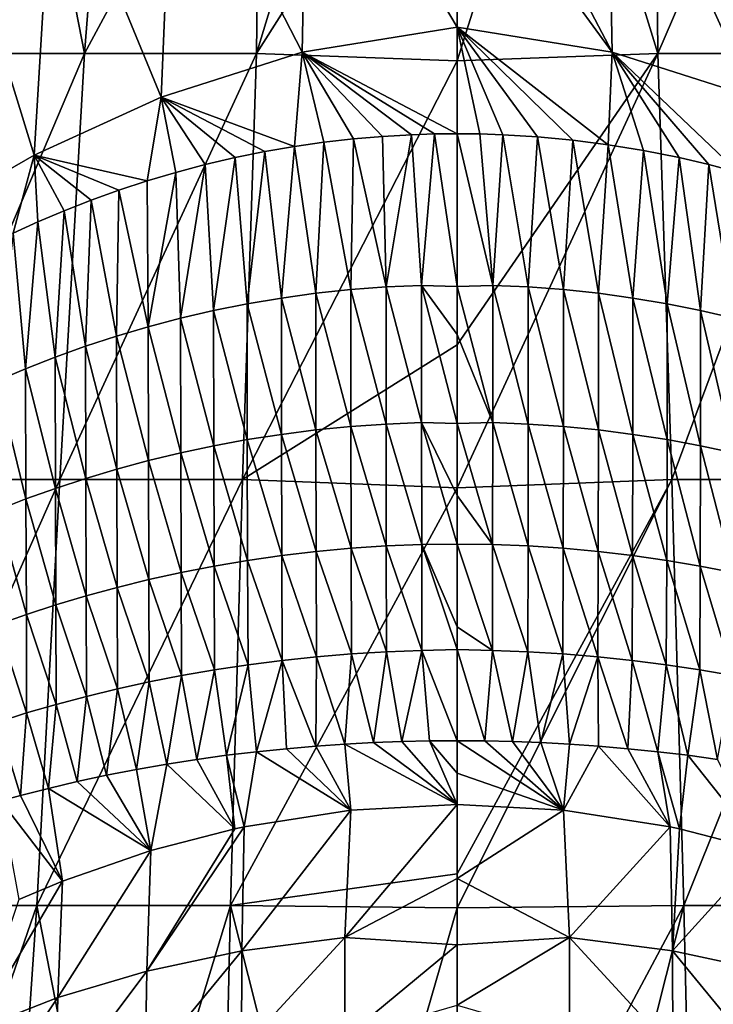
# Model space of a CAD drawing. Header units: millimetres. Extents: x -110 to 119, y -127 to 212.
# Tile 17 of 186: x -7 to 4, y -52 to -37. Entities that reach past the tile are written whole.
import ezdxf

# ---------------------------------------------------------------- set-up
doc = ezdxf.new("R2010")
doc.units = ezdxf.units.MM
doc.header["$LTSCALE"] = 26.699852
for name, color, linetype in [('100', 7, 'CONTINUOUS'), ('101', 7, 'CONTINUOUS'), ('103', 7, 'CONTINUOUS'), ('88', 7, 'CONTINUOUS'), ('89', 7, 'CONTINUOUS'), ('93', 7, 'CONTINUOUS'), ('94', 7, 'CONTINUOUS'), ('95', 7, 'CONTINUOUS'), ('97', 7, 'CONTINUOUS'), ('99', 7, 'CONTINUOUS')]:
    doc.layers.add(name, color=color, linetype=linetype)

msp = doc.modelspace()

# ---------------------------------------------------------------- linework, layer by layer
at = {"layer": '100', "color": 7, "linetype": 'CONTINUOUS', "true_color": 0xa2afbf}
for points in [[(0, -39.166, 15.194), (0, -41.493, 16.067), (0.541, -41.477, 16.045), (0, -39.166, 15.194)], [(0, -39.166, 15.194), (0.541, -41.477, 16.045), (0.345, -39.17, 15.189), (0, -39.166, 15.194)], [(0.345, -39.17, 15.189), (0.541, -41.477, 16.045), (0.694, -39.181, 15.175), (0.345, -39.17, 15.189)], [(0.541, -41.477, 16.045), (1.08, -41.5, 16.009), (0.694, -39.181, 15.175), (0.541, -41.477, 16.045)], [(0.694, -39.181, 15.175), (1.08, -41.5, 16.009), (1.225, -39.214, 15.138), (0.694, -39.181, 15.175)], [(1.08, -41.5, 16.009), (1.617, -41.54, 15.952), (1.225, -39.214, 15.138), (1.08, -41.5, 16.009)], [(1.225, -39.214, 15.138), (1.617, -41.54, 15.952), (1.76, -39.265, 15.079), (1.225, -39.214, 15.138)], [(1.617, -41.54, 15.952), (2.15, -41.596, 15.872), (1.76, -39.265, 15.079), (1.617, -41.54, 15.952)], [(1.76, -39.265, 15.079), (2.15, -41.596, 15.872), (2.299, -39.334, 14.998), (1.76, -39.265, 15.079)], [(2.15, -41.596, 15.872), (2.677, -41.668, 15.773), (2.299, -39.334, 14.998), (2.15, -41.596, 15.872)], [(2.299, -39.334, 14.998), (2.677, -41.668, 15.773), (2.839, -39.423, 14.896), (2.299, -39.334, 14.998)], [(2.677, -41.668, 15.773), (3.197, -41.755, 15.653), (2.839, -39.423, 14.896), (2.677, -41.668, 15.773)], [(2.839, -39.423, 14.896), (3.197, -41.755, 15.653), (3.383, -39.531, 14.771), (2.839, -39.423, 14.896)], [(3.197, -41.755, 15.653), (3.708, -41.857, 15.514), (3.383, -39.531, 14.771), (3.197, -41.755, 15.653)], [(3.383, -39.531, 14.771), (3.708, -41.857, 15.514), (3.835, -39.637, 14.65), (3.383, -39.531, 14.771)], [(3.708, -41.857, 15.514), (4.211, -41.974, 15.357), (3.835, -39.637, 14.65), (3.708, -41.857, 15.514)], [(3.835, -39.637, 14.65), (4.211, -41.974, 15.357), (4.283, -39.756, 14.514), (3.835, -39.637, 14.65)], [(0, -41.493, 16.067), (0.541, -43.565, 17.161), (0.541, -41.477, 16.045), (0, -41.493, 16.067)], [(0, -41.493, 16.067), (0, -42.223, 16.416), (0.541, -43.565, 17.161), (0, -41.493, 16.067)], [(0.541, -43.565, 17.161), (1.081, -43.588, 17.124), (0.541, -41.477, 16.045), (0.541, -43.565, 17.161)], [(0.541, -41.477, 16.045), (1.081, -43.588, 17.124), (1.08, -41.5, 16.009), (0.541, -41.477, 16.045)], [(1.081, -43.588, 17.124), (1.618, -43.625, 17.065), (1.08, -41.5, 16.009), (1.081, -43.588, 17.124)], [(1.08, -41.5, 16.009), (1.618, -43.625, 17.065), (1.617, -41.54, 15.952), (1.08, -41.5, 16.009)], [(1.618, -43.625, 17.065), (2.15, -43.677, 16.984), (1.617, -41.54, 15.952), (1.618, -43.625, 17.065)], [(1.617, -41.54, 15.952), (2.15, -43.677, 16.984), (2.15, -41.596, 15.872), (1.617, -41.54, 15.952)], [(2.15, -43.677, 16.984), (2.677, -43.744, 16.881), (2.15, -41.596, 15.872), (2.15, -43.677, 16.984)], [(2.15, -41.596, 15.872), (2.677, -43.744, 16.881), (2.677, -41.668, 15.773), (2.15, -41.596, 15.872)], [(2.677, -43.744, 16.881), (3.196, -43.824, 16.758), (2.677, -41.668, 15.773), (2.677, -43.744, 16.881)], [(2.677, -41.668, 15.773), (3.196, -43.824, 16.758), (3.197, -41.755, 15.653), (2.677, -41.668, 15.773)], [(3.196, -43.824, 16.758), (3.707, -43.918, 16.615), (3.197, -41.755, 15.653), (3.196, -43.824, 16.758)], [(3.197, -41.755, 15.653), (3.707, -43.918, 16.615), (3.708, -41.857, 15.514), (3.197, -41.755, 15.653)], [(3.707, -43.918, 16.615), (4.209, -44.025, 16.454), (3.708, -41.857, 15.514), (3.707, -43.918, 16.615)], [(3.708, -41.857, 15.514), (4.209, -44.025, 16.454), (4.211, -41.974, 15.357), (3.708, -41.857, 15.514)], [(0, -42.223, 16.416), (0, -43.578, 17.186), (0.541, -43.565, 17.161), (0, -42.223, 16.416)], [(0, -43.578, 17.186), (0.54, -45.419, 18.557), (0.541, -43.565, 17.161), (0, -43.578, 17.186)], [(0, -43.578, 17.186), (0, -44.676, 17.958), (0.54, -45.419, 18.557), (0, -43.578, 17.186)], [(0.54, -45.419, 18.557), (1.079, -45.441, 18.522), (0.541, -43.565, 17.161), (0.54, -45.419, 18.557)], [(0.541, -43.565, 17.161), (1.079, -45.441, 18.522), (1.081, -43.588, 17.124), (0.541, -43.565, 17.161)], [(1.079, -45.441, 18.522), (1.615, -45.477, 18.463), (1.081, -43.588, 17.124), (1.079, -45.441, 18.522)], [(1.081, -43.588, 17.124), (1.615, -45.477, 18.463), (1.618, -43.625, 17.065), (1.081, -43.588, 17.124)], [(1.615, -45.477, 18.463), (2.146, -45.527, 18.382), (1.618, -43.625, 17.065), (1.615, -45.477, 18.463)], [(1.618, -43.625, 17.065), (2.146, -45.527, 18.382), (2.15, -43.677, 16.984), (1.618, -43.625, 17.065)], [(2.146, -45.527, 18.382), (2.672, -45.589, 18.279), (2.15, -43.677, 16.984), (2.146, -45.527, 18.382)], [(2.15, -43.677, 16.984), (2.672, -45.589, 18.279), (2.677, -43.744, 16.881), (2.15, -43.677, 16.984)], [(2.672, -45.589, 18.279), (3.191, -45.663, 18.155), (2.677, -43.744, 16.881), (2.672, -45.589, 18.279)], [(2.677, -43.744, 16.881), (3.191, -45.663, 18.155), (3.196, -43.824, 16.758), (2.677, -43.744, 16.881)], [(3.191, -45.663, 18.155), (3.701, -45.749, 18.011), (3.196, -43.824, 16.758), (3.191, -45.663, 18.155)], [(3.196, -43.824, 16.758), (3.701, -45.749, 18.011), (3.707, -43.918, 16.615), (3.196, -43.824, 16.758)], [(3.701, -45.749, 18.011), (4.203, -45.847, 17.847), (3.707, -43.918, 16.615), (3.701, -45.749, 18.011)], [(3.707, -43.918, 16.615), (4.203, -45.847, 17.847), (4.209, -44.025, 16.454), (3.707, -43.918, 16.615)], [(0, -44.676, 17.958), (0, -45.415, 18.572), (0.54, -45.419, 18.557), (0, -44.676, 17.958)], [(0, -45.415, 18.572), (0, -46.675, 19.846), (0.539, -47.032, 20.251), (0, -45.415, 18.572)], [(0, -45.415, 18.572), (0.539, -47.032, 20.251), (0.54, -45.419, 18.557), (0, -45.415, 18.572)], [(0.539, -47.032, 20.251), (1.076, -47.053, 20.217), (0.54, -45.419, 18.557), (0.539, -47.032, 20.251)], [(0.54, -45.419, 18.557), (1.076, -47.053, 20.217), (1.079, -45.441, 18.522), (0.54, -45.419, 18.557)], [(1.076, -47.053, 20.217), (1.611, -47.086, 20.159), (1.079, -45.441, 18.522), (1.076, -47.053, 20.217)], [(1.079, -45.441, 18.522), (1.611, -47.086, 20.159), (1.615, -45.477, 18.463), (1.079, -45.441, 18.522)], [(1.611, -47.086, 20.159), (2.141, -47.13, 20.078), (1.615, -45.477, 18.463), (1.611, -47.086, 20.159)], [(1.615, -45.477, 18.463), (2.141, -47.13, 20.078), (2.146, -45.527, 18.382), (1.615, -45.477, 18.463)], [(2.141, -47.13, 20.078), (2.666, -47.185, 19.975), (2.146, -45.527, 18.382), (2.141, -47.13, 20.078)], [(2.146, -45.527, 18.382), (2.666, -47.185, 19.975), (2.672, -45.589, 18.279), (2.146, -45.527, 18.382)], [(2.666, -47.185, 19.975), (3.185, -47.252, 19.85), (2.672, -45.589, 18.279), (2.666, -47.185, 19.975)], [(2.672, -45.589, 18.279), (3.185, -47.252, 19.85), (3.191, -45.663, 18.155), (2.672, -45.589, 18.279)], [(3.185, -47.252, 19.85), (3.695, -47.329, 19.703), (3.191, -45.663, 18.155), (3.185, -47.252, 19.85)], [(3.191, -45.663, 18.155), (3.695, -47.329, 19.703), (3.701, -45.749, 18.011), (3.191, -45.663, 18.155)], [(3.695, -47.329, 19.703), (4.197, -47.416, 19.536), (3.701, -45.749, 18.011), (3.695, -47.329, 19.703)], [(3.701, -45.749, 18.011), (4.197, -47.416, 19.536), (4.203, -45.847, 17.847), (3.701, -45.749, 18.011)], [(0, -46.675, 19.846), (0, -47.019, 20.255), (0.539, -47.032, 20.251), (0, -46.675, 19.846)], [(0, -47.019, 20.255), (0, -48.408, 22.234), (0.419, -48.41, 22.226), (0, -47.019, 20.255)], [(0, -47.019, 20.255), (0.419, -48.41, 22.226), (0.539, -47.032, 20.251), (0, -47.019, 20.255)], [(0.419, -48.41, 22.226), (0.843, -48.42, 22.202), (0.539, -47.032, 20.251), (0.419, -48.41, 22.226)], [(0.539, -47.032, 20.251), (0.843, -48.42, 22.202), (1.076, -47.053, 20.217), (0.539, -47.032, 20.251)], [(0.843, -48.42, 22.202), (1.273, -48.436, 22.163), (1.076, -47.053, 20.217), (0.843, -48.42, 22.202)], [(1.076, -47.053, 20.217), (1.273, -48.436, 22.163), (1.611, -47.086, 20.159), (1.076, -47.053, 20.217)], [(1.273, -48.436, 22.163), (1.709, -48.459, 22.108), (1.611, -47.086, 20.159), (1.273, -48.436, 22.163)], [(1.611, -47.086, 20.159), (1.709, -48.459, 22.108), (2.141, -47.13, 20.078), (1.611, -47.086, 20.159)], [(1.709, -48.459, 22.108), (2.151, -48.49, 22.034), (2.141, -47.13, 20.078), (1.709, -48.459, 22.108)], [(2.151, -48.49, 22.034), (2.6, -48.529, 21.942), (2.141, -47.13, 20.078), (2.151, -48.49, 22.034)], [(2.141, -47.13, 20.078), (2.6, -48.529, 21.942), (2.666, -47.185, 19.975), (2.141, -47.13, 20.078)], [(2.6, -48.529, 21.942), (3.055, -48.576, 21.83), (2.666, -47.185, 19.975), (2.6, -48.529, 21.942)], [(2.666, -47.185, 19.975), (3.055, -48.576, 21.83), (3.185, -47.252, 19.85), (2.666, -47.185, 19.975)], [(3.055, -48.576, 21.83), (3.511, -48.63, 21.7), (3.185, -47.252, 19.85), (3.055, -48.576, 21.83)], [(3.185, -47.252, 19.85), (3.511, -48.63, 21.7), (3.695, -47.329, 19.703), (3.185, -47.252, 19.85)], [(3.511, -48.63, 21.7), (3.966, -48.693, 21.552), (3.695, -47.329, 19.703), (3.511, -48.63, 21.7)], [(3.695, -47.329, 19.703), (3.966, -48.693, 21.552), (4.197, -47.416, 19.536), (3.695, -47.329, 19.703)]]:
    msp.add_3dface(points, dxfattribs=at)
at = {"layer": '101', "color": 7, "linetype": 'CONTINUOUS', "true_color": 0xa2afbf}
for points in [[(0, -33.427, 14.01), (0, -34.69, 14.191), (2.361, -37.926, 14.6), (0, -33.427, 14.01)], [(2.278, -33.702, 13.848), (0, -33.427, 14.01), (2.361, -37.926, 14.6), (2.278, -33.702, 13.848)], [(4.319, -34.116, 13.367), (2.278, -33.702, 13.848), (4.506, -38.612, 14.113), (4.319, -34.116, 13.367)], [(4.506, -38.612, 14.113), (2.278, -33.702, 13.848), (2.361, -37.926, 14.6), (4.506, -38.612, 14.113)], [(0, -34.69, 14.191), (0, -37.546, 14.749), (2.361, -37.926, 14.6), (0, -34.69, 14.191)], [(0, -37.546, 14.749), (0, -39.166, 15.194), (0.345, -39.17, 15.189), (0, -37.546, 14.749)], [(0, -37.546, 14.749), (0.345, -39.17, 15.189), (0.694, -39.181, 15.175), (0, -37.546, 14.749)], [(0, -37.546, 14.749), (0.694, -39.181, 15.175), (1.225, -39.214, 15.138), (0, -37.546, 14.749)], [(0, -37.546, 14.749), (1.225, -39.214, 15.138), (1.76, -39.265, 15.079), (0, -37.546, 14.749)], [(0, -37.546, 14.749), (1.76, -39.265, 15.079), (2.299, -39.334, 14.998), (0, -37.546, 14.749)], [(0, -37.546, 14.749), (2.299, -39.334, 14.998), (2.361, -37.926, 14.6), (0, -37.546, 14.749)], [(2.299, -39.334, 14.998), (2.839, -39.423, 14.896), (2.361, -37.926, 14.6), (2.299, -39.334, 14.998)], [(2.839, -39.423, 14.896), (3.383, -39.531, 14.771), (2.361, -37.926, 14.6), (2.839, -39.423, 14.896)], [(3.383, -39.531, 14.771), (3.835, -39.637, 14.65), (2.361, -37.926, 14.6), (3.383, -39.531, 14.771)], [(3.835, -39.637, 14.65), (4.283, -39.756, 14.514), (2.361, -37.926, 14.6), (3.835, -39.637, 14.65)], [(4.283, -39.756, 14.514), (4.506, -38.612, 14.113), (2.361, -37.926, 14.6), (4.283, -39.756, 14.514)]]:
    msp.add_3dface(points, dxfattribs=at)
at = {"layer": '103', "color": 7, "linetype": 'CONTINUOUS', "true_color": 0xa2afbf}
for points in [[(5.341, -32.647, -11.174), (3.058, -37.946, -12.619), (3.008, -32.969, -11.832), (5.341, -32.647, -11.174)], [(5.674, -37.946, -11.918), (3.058, -37.946, -12.619), (5.341, -32.647, -11.174), (5.674, -37.946, -11.918)], [(3.008, -32.969, -11.832), (3.058, -37.946, -12.619), (1.565, -33.088, -12.038), (3.008, -32.969, -11.832)], [(0, -38.056, -12.895), (0, -33.135, -12.111), (1.565, -33.088, -12.038), (0, -38.056, -12.895)], [(3.058, -37.946, -12.619), (0, -38.056, -12.895), (1.565, -33.088, -12.038), (3.058, -37.946, -12.619)], [(0, -42.382, -13.612), (0, -38.056, -12.895), (3.058, -37.946, -12.619), (0, -42.382, -13.612)], [(0, -44.56, -13.938), (0, -42.382, -13.612), (3.058, -37.946, -12.619), (0, -44.56, -13.938)], [(0, -44.56, -13.938), (3.058, -37.946, -12.619), (3.267, -44.43, -13.636), (0, -44.56, -13.938)], [(3.058, -37.946, -12.619), (5.674, -37.946, -11.918), (3.267, -44.43, -13.636), (3.058, -37.946, -12.619)], [(3.267, -44.43, -13.636), (5.674, -37.946, -11.918), (6.051, -44.43, -12.871), (3.267, -44.43, -13.636)], [(0, -50.435, -14.535), (0, -44.56, -13.938), (3.267, -44.43, -13.636), (0, -50.435, -14.535)], [(0, -50.951, -14.56), (0, -50.435, -14.535), (3.267, -44.43, -13.636), (0, -50.951, -14.56)], [(0, -50.951, -14.56), (3.267, -44.43, -13.636), (3.451, -50.915, -14.266), (0, -50.951, -14.56)], [(3.267, -44.43, -13.636), (6.051, -44.43, -12.871), (3.451, -50.915, -14.266), (3.267, -44.43, -13.636)], [(3.451, -50.915, -14.266), (6.051, -44.43, -12.871), (6.402, -50.915, -13.473), (3.451, -50.915, -14.266)], [(0, -57.38, -14.342), (0, -50.951, -14.56), (3.451, -50.915, -14.266), (0, -57.38, -14.342)], [(1.839, -57.312, -14.282), (0, -57.38, -14.342), (3.451, -50.915, -14.266), (1.839, -57.312, -14.282)], [(3.594, -57.12, -14.098), (1.839, -57.312, -14.282), (3.451, -50.915, -14.266), (3.594, -57.12, -14.098)], [(3.594, -57.12, -14.098), (3.451, -50.915, -14.266), (6.402, -50.915, -13.473), (3.594, -57.12, -14.098)], [(5.25, -56.823, -13.789), (3.594, -57.12, -14.098), (6.402, -50.915, -13.473), (5.25, -56.823, -13.789)]]:
    msp.add_3dface(points, dxfattribs=at)
at = {"layer": '88', "color": 7, "linetype": 'CONTINUOUS', "true_color": 0xa2afbf}
for points in [[(-5.674, -37.946, -11.918), (-7.915, -37.946, -10.843), (-6.763, -32.388, -10.535), (-5.674, -37.946, -11.918)], [(-5.261, -32.66, -11.205), (-5.674, -37.946, -11.918), (-6.763, -32.388, -10.535), (-5.261, -32.66, -11.205)], [(-2.999, -32.97, -11.833), (-5.674, -37.946, -11.918), (-5.261, -32.66, -11.205), (-2.999, -32.97, -11.833)], [(-3.058, -37.946, -12.619), (-5.674, -37.946, -11.918), (-2.999, -32.97, -11.833), (-3.058, -37.946, -12.619)], [(-1.577, -33.087, -12.037), (-3.058, -37.946, -12.619), (-2.999, -32.97, -11.833), (-1.577, -33.087, -12.037)], [(0, -33.135, -12.111), (-3.058, -37.946, -12.619), (-1.577, -33.087, -12.037), (0, -33.135, -12.111)], [(0, -38.056, -12.895), (-3.058, -37.946, -12.619), (0, -33.135, -12.111), (0, -38.056, -12.895)], [(-7.915, -37.946, -10.843), (-5.674, -37.946, -11.918), (-8.43, -44.43, -11.699), (-7.915, -37.946, -10.843)], [(-8.43, -44.43, -11.699), (-5.674, -37.946, -11.918), (-6.051, -44.43, -12.871), (-8.43, -44.43, -11.699)], [(-5.674, -37.946, -11.918), (-3.058, -37.946, -12.619), (-6.051, -44.43, -12.871), (-5.674, -37.946, -11.918)], [(-6.051, -44.43, -12.871), (-3.058, -37.946, -12.619), (-3.267, -44.43, -13.636), (-6.051, -44.43, -12.871)], [(-3.058, -37.946, -12.619), (0, -38.056, -12.895), (-3.267, -44.43, -13.636), (-3.058, -37.946, -12.619)], [(-3.267, -44.43, -13.636), (0, -38.056, -12.895), (0, -42.382, -13.612), (-3.267, -44.43, -13.636)], [(0, -44.56, -13.938), (-3.267, -44.43, -13.636), (0, -42.382, -13.612), (0, -44.56, -13.938)], [(-8.43, -44.43, -11.699), (-6.051, -44.43, -12.871), (-8.928, -50.915, -12.256), (-8.43, -44.43, -11.699)], [(-8.928, -50.915, -12.256), (-6.051, -44.43, -12.871), (-6.402, -50.915, -13.473), (-8.928, -50.915, -12.256)], [(-6.051, -44.43, -12.871), (-3.267, -44.43, -13.636), (-6.402, -50.915, -13.473), (-6.051, -44.43, -12.871)], [(-6.402, -50.915, -13.473), (-3.267, -44.43, -13.636), (-3.451, -50.915, -14.266), (-6.402, -50.915, -13.473)], [(-3.267, -44.43, -13.636), (0, -44.56, -13.938), (-3.451, -50.915, -14.266), (-3.267, -44.43, -13.636)], [(-3.451, -50.915, -14.266), (0, -44.56, -13.938), (0, -50.435, -14.535), (-3.451, -50.915, -14.266)], [(0, -50.951, -14.56), (-3.451, -50.915, -14.266), (0, -50.435, -14.535), (0, -50.951, -14.56)], [(-8.928, -50.915, -12.256), (-6.402, -50.915, -13.473), (-8.166, -56.01, -12.822), (-8.928, -50.915, -12.256)], [(-8.166, -56.01, -12.822), (-6.402, -50.915, -13.473), (-6.777, -56.445, -13.361), (-8.166, -56.01, -12.822)], [(-6.777, -56.445, -13.361), (-6.402, -50.915, -13.473), (-5.25, -56.823, -13.789), (-6.777, -56.445, -13.361)], [(-6.402, -50.915, -13.473), (-3.451, -50.915, -14.266), (-5.25, -56.823, -13.789), (-6.402, -50.915, -13.473)], [(-5.25, -56.823, -13.789), (-3.451, -50.915, -14.266), (-3.594, -57.12, -14.098), (-5.25, -56.823, -13.789)], [(-3.594, -57.12, -14.098), (-3.451, -50.915, -14.266), (-1.839, -57.312, -14.282), (-3.594, -57.12, -14.098)], [(-3.451, -50.915, -14.266), (0, -50.951, -14.56), (-1.839, -57.312, -14.282), (-3.451, -50.915, -14.266)], [(-1.839, -57.312, -14.282), (0, -50.951, -14.56), (0, -57.38, -14.342), (-1.839, -57.312, -14.282)]]:
    msp.add_3dface(points, dxfattribs=at)
at = {"layer": '89', "color": 7, "linetype": 'CONTINUOUS', "true_color": 0xa2afbf}
for points in [[(-3.242, -49.718, 23.87), (-3.277, -51.608, 28.615), (-1.62, -49.465, 23.963), (-3.242, -49.718, 23.87)], [(-1.62, -49.465, 23.963), (-3.277, -51.608, 28.615), (-1.709, -51.403, 28.7), (-1.62, -49.465, 23.963)], [(-1.62, -49.465, 23.963), (-1.709, -51.403, 28.7), (0, -49.381, 23.993), (-1.62, -49.465, 23.963)], [(0, -49.381, 23.993), (-1.709, -51.403, 28.7), (0, -50.507, 26.511), (0, -49.381, 23.993)], [(-3.387, -49.748, 23.859), (-4.728, -51.918, 28.492), (-3.242, -49.718, 23.87), (-3.387, -49.748, 23.859)], [(-3.242, -49.718, 23.87), (-4.728, -51.918, 28.492), (-3.277, -51.608, 28.615), (-3.242, -49.718, 23.87)], [(-4.667, -50.079, 23.737), (-4.728, -51.918, 28.492), (-3.387, -49.748, 23.859), (-4.667, -50.079, 23.737)], [(-6.009, -50.544, 23.567), (-6.08, -52.319, 28.334), (-4.667, -50.079, 23.737), (-6.009, -50.544, 23.567)], [(-4.667, -50.079, 23.737), (-6.08, -52.319, 28.334), (-4.728, -51.918, 28.492), (-4.667, -50.079, 23.737)], [(0, -50.507, 26.511), (-1.709, -51.403, 28.7), (0, -51.515, 29.287), (0, -50.507, 26.511)], [(-6.673, -50.823, 23.464), (-7.338, -52.807, 28.144), (-6.009, -50.544, 23.567), (-6.673, -50.823, 23.464)], [(-6.009, -50.544, 23.567), (-7.338, -52.807, 28.144), (-6.08, -52.319, 28.334), (-6.009, -50.544, 23.567)], [(-3.277, -51.608, 28.615), (-3.286, -53.114, 33.675), (-1.709, -51.403, 28.7), (-3.277, -51.608, 28.615)], [(-1.709, -51.403, 28.7), (-3.286, -53.114, 33.675), (-1.709, -52.93, 33.763), (-1.709, -51.403, 28.7)], [(-1.709, -51.403, 28.7), (-1.709, -52.93, 33.763), (0, -51.515, 29.287), (-1.709, -51.403, 28.7)], [(0, -51.515, 29.287), (-1.709, -52.93, 33.763), (0, -52.436, 32.279), (0, -51.515, 29.287)], [(-4.728, -51.918, 28.492), (-4.751, -53.398, 33.552), (-3.277, -51.608, 28.615), (-4.728, -51.918, 28.492)], [(-3.277, -51.608, 28.615), (-4.751, -53.398, 33.552), (-3.286, -53.114, 33.675), (-3.277, -51.608, 28.615)], [(-6.08, -52.319, 28.334), (-6.116, -53.772, 33.393), (-4.728, -51.918, 28.492), (-6.08, -52.319, 28.334)], [(-4.728, -51.918, 28.492), (-6.116, -53.772, 33.393), (-4.751, -53.398, 33.552), (-4.728, -51.918, 28.492)], [(-7.338, -52.807, 28.144), (-7.387, -54.234, 33.202), (-6.08, -52.319, 28.334), (-7.338, -52.807, 28.144)], [(-6.08, -52.319, 28.334), (-7.387, -54.234, 33.202), (-6.116, -53.772, 33.393), (-6.08, -52.319, 28.334)]]:
    msp.add_3dface(points, dxfattribs=at)
at = {"layer": '93', "color": 7, "linetype": 'CONTINUOUS', "true_color": 0xa2afbf}
for points in [[(-0.843, -48.42, 22.202), (0, -49.381, 23.993), (-0.419, -48.41, 22.226), (-0.843, -48.42, 22.202)], [(0, -48.408, 22.234), (-0.419, -48.41, 22.226), (0, -48.904, 23.088), (0, -48.408, 22.234)], [(-0.419, -48.41, 22.226), (0, -49.381, 23.993), (0, -48.904, 23.088), (-0.419, -48.41, 22.226)], [(-3.055, -48.576, 21.83), (-1.62, -49.465, 23.963), (-2.6, -48.529, 21.942), (-3.055, -48.576, 21.83)], [(-2.6, -48.529, 21.942), (-1.62, -49.465, 23.963), (-2.151, -48.49, 22.034), (-2.6, -48.529, 21.942)], [(-2.151, -48.49, 22.034), (-1.62, -49.465, 23.963), (-1.709, -48.459, 22.108), (-2.151, -48.49, 22.034)], [(-1.709, -48.459, 22.108), (0, -49.381, 23.993), (-1.273, -48.436, 22.163), (-1.709, -48.459, 22.108)], [(-1.62, -49.465, 23.963), (0, -49.381, 23.993), (-1.709, -48.459, 22.108), (-1.62, -49.465, 23.963)], [(-1.273, -48.436, 22.163), (0, -49.381, 23.993), (-0.843, -48.42, 22.202), (-1.273, -48.436, 22.163)], [(-4.423, -48.765, 21.384), (-3.387, -49.748, 23.859), (-3.966, -48.693, 21.552), (-4.423, -48.765, 21.384)], [(-3.966, -48.693, 21.552), (-3.387, -49.748, 23.859), (-3.511, -48.63, 21.7), (-3.966, -48.693, 21.552)], [(-3.511, -48.63, 21.7), (-3.242, -49.718, 23.87), (-3.055, -48.576, 21.83), (-3.511, -48.63, 21.7)], [(-3.387, -49.748, 23.859), (-3.242, -49.718, 23.87), (-3.511, -48.63, 21.7), (-3.387, -49.748, 23.859)], [(-3.242, -49.718, 23.87), (-1.62, -49.465, 23.963), (-3.055, -48.576, 21.83), (-3.242, -49.718, 23.87)], [(-5.341, -48.934, 20.982), (-4.667, -50.079, 23.737), (-4.883, -48.845, 21.193), (-5.341, -48.934, 20.982)], [(-4.883, -48.845, 21.193), (-4.667, -50.079, 23.737), (-4.423, -48.765, 21.384), (-4.883, -48.845, 21.193)], [(-4.667, -50.079, 23.737), (-3.387, -49.748, 23.859), (-4.423, -48.765, 21.384), (-4.667, -50.079, 23.737)], [(-5.789, -49.03, 20.754), (-4.667, -50.079, 23.737), (-5.341, -48.934, 20.982), (-5.789, -49.03, 20.754)], [(-6.651, -49.243, 20.255), (-6.009, -50.544, 23.567), (-6.225, -49.133, 20.513), (-6.651, -49.243, 20.255)], [(-6.225, -49.133, 20.513), (-4.667, -50.079, 23.737), (-5.789, -49.03, 20.754), (-6.225, -49.133, 20.513)], [(-6.009, -50.544, 23.567), (-4.667, -50.079, 23.737), (-6.225, -49.133, 20.513), (-6.009, -50.544, 23.567)], [(-6.95, -49.325, 20.06), (-6.009, -50.544, 23.567), (-6.651, -49.243, 20.255), (-6.95, -49.325, 20.06)], [(-6.673, -50.823, 23.464), (-6.009, -50.544, 23.567), (-6.95, -49.325, 20.06), (-6.673, -50.823, 23.464)]]:
    msp.add_3dface(points, dxfattribs=at)
at = {"layer": '94', "color": 7, "linetype": 'CONTINUOUS', "true_color": 0xa2afbf}
for points in [[(-2.278, -33.702, 13.848), (-4.319, -34.116, 13.367), (-2.361, -37.926, 14.6), (-2.278, -33.702, 13.848)], [(-2.278, -33.702, 13.848), (-2.361, -37.926, 14.6), (0, -37.546, 14.749), (-2.278, -33.702, 13.848)], [(-2.278, -33.702, 13.848), (0, -37.546, 14.749), (0, -34.69, 14.191), (-2.278, -33.702, 13.848)], [(-4.319, -34.116, 13.367), (-6.145, -34.626, 12.628), (-4.506, -38.612, 14.113), (-4.319, -34.116, 13.367)], [(-4.319, -34.116, 13.367), (-4.506, -38.612, 14.113), (-2.361, -37.926, 14.6), (-4.319, -34.116, 13.367)], [(-6.145, -34.626, 12.628), (-7.765, -35.193, 11.669), (-6.443, -39.491, 13.346), (-6.145, -34.626, 12.628)], [(-6.145, -34.626, 12.628), (-6.443, -39.491, 13.346), (-4.506, -38.612, 14.113), (-6.145, -34.626, 12.628)], [(-7.765, -35.193, 11.669), (-8.174, -40.486, 12.34), (-6.443, -39.491, 13.346), (-7.765, -35.193, 11.669)], [(-2.361, -37.926, 14.6), (0, -39.166, 15.194), (0, -37.546, 14.749), (-2.361, -37.926, 14.6)], [(-4.506, -38.612, 14.113), (-2.479, -39.362, 14.966), (-2.361, -37.926, 14.6), (-4.506, -38.612, 14.113)], [(-2.479, -39.362, 14.966), (-2.029, -39.297, 15.041), (-2.361, -37.926, 14.6), (-2.479, -39.362, 14.966)], [(-0.345, -39.17, 15.189), (0, -39.166, 15.194), (-2.361, -37.926, 14.6), (-0.345, -39.17, 15.189)], [(-0.694, -39.181, 15.176), (-0.345, -39.17, 15.189), (-2.361, -37.926, 14.6), (-0.694, -39.181, 15.176)], [(-1.136, -39.207, 15.145), (-0.694, -39.181, 15.176), (-2.361, -37.926, 14.6), (-1.136, -39.207, 15.145)], [(-1.581, -39.246, 15.101), (-1.136, -39.207, 15.145), (-2.361, -37.926, 14.6), (-1.581, -39.246, 15.101)], [(-2.029, -39.297, 15.041), (-1.581, -39.246, 15.101), (-2.361, -37.926, 14.6), (-2.029, -39.297, 15.041)], [(-6.443, -39.491, 13.346), (-4.722, -39.886, 14.365), (-4.506, -38.612, 14.113), (-6.443, -39.491, 13.346)], [(-4.722, -39.886, 14.365), (-4.283, -39.756, 14.514), (-4.506, -38.612, 14.113), (-4.722, -39.886, 14.365)], [(-2.929, -39.439, 14.877), (-2.479, -39.362, 14.966), (-4.506, -38.612, 14.113), (-2.929, -39.439, 14.877)], [(-3.383, -39.531, 14.771), (-2.929, -39.439, 14.877), (-4.506, -38.612, 14.113), (-3.383, -39.531, 14.771)], [(-3.835, -39.637, 14.65), (-3.383, -39.531, 14.771), (-4.506, -38.612, 14.113), (-3.835, -39.637, 14.65)], [(-4.283, -39.756, 14.514), (-3.835, -39.637, 14.65), (-4.506, -38.612, 14.113), (-4.283, -39.756, 14.514)], [(-8.174, -40.486, 12.34), (-6.763, -40.682, 13.456), (-6.443, -39.491, 13.346), (-8.174, -40.486, 12.34)], [(-6.763, -40.682, 13.456), (-6.384, -40.51, 13.653), (-6.443, -39.491, 13.346), (-6.763, -40.682, 13.456)], [(-5.15, -40.027, 14.204), (-4.722, -39.886, 14.365), (-6.443, -39.491, 13.346), (-5.15, -40.027, 14.204)], [(-5.573, -40.179, 14.031), (-5.15, -40.027, 14.204), (-6.443, -39.491, 13.346), (-5.573, -40.179, 14.031)], [(-5.986, -40.341, 13.846), (-5.573, -40.179, 14.031), (-6.443, -39.491, 13.346), (-5.986, -40.341, 13.846)], [(-6.384, -40.51, 13.653), (-5.986, -40.341, 13.846), (-6.443, -39.491, 13.346), (-6.384, -40.51, 13.653)]]:
    msp.add_3dface(points, dxfattribs=at)
at = {"layer": '95', "color": 7, "linetype": 'CONTINUOUS', "true_color": 0xa2afbf}
for points in [[(-1.581, -39.246, 15.101), (-2.029, -39.297, 15.041), (-1.617, -41.54, 15.952), (-1.581, -39.246, 15.101)], [(-1.581, -39.246, 15.101), (-1.617, -41.54, 15.952), (-1.08, -41.5, 16.009), (-1.581, -39.246, 15.101)], [(-1.136, -39.207, 15.145), (-1.581, -39.246, 15.101), (-1.08, -41.5, 16.009), (-1.136, -39.207, 15.145)], [(-0.694, -39.181, 15.176), (-1.136, -39.207, 15.145), (-1.08, -41.5, 16.009), (-0.694, -39.181, 15.176)], [(-0.694, -39.181, 15.176), (-1.08, -41.5, 16.009), (-0.541, -41.477, 16.045), (-0.694, -39.181, 15.176)], [(-0.345, -39.17, 15.189), (-0.694, -39.181, 15.176), (-0.541, -41.477, 16.045), (-0.345, -39.17, 15.189)], [(-0.345, -39.17, 15.189), (-0.541, -41.477, 16.045), (0, -41.493, 16.067), (-0.345, -39.17, 15.189)], [(0, -39.166, 15.194), (-0.345, -39.17, 15.189), (0, -41.493, 16.067), (0, -39.166, 15.194)], [(-2.479, -39.362, 14.966), (-2.929, -39.439, 14.877), (-2.677, -41.668, 15.773), (-2.479, -39.362, 14.966)], [(-2.479, -39.362, 14.966), (-2.677, -41.668, 15.773), (-2.15, -41.596, 15.872), (-2.479, -39.362, 14.966)], [(-2.029, -39.297, 15.041), (-2.479, -39.362, 14.966), (-2.15, -41.596, 15.872), (-2.029, -39.297, 15.041)], [(-2.029, -39.297, 15.041), (-2.15, -41.596, 15.872), (-1.617, -41.54, 15.952), (-2.029, -39.297, 15.041)], [(-3.383, -39.531, 14.771), (-3.835, -39.637, 14.65), (-3.708, -41.857, 15.514), (-3.383, -39.531, 14.771)], [(-3.383, -39.531, 14.771), (-3.708, -41.857, 15.514), (-3.197, -41.755, 15.653), (-3.383, -39.531, 14.771)], [(-2.929, -39.439, 14.877), (-3.383, -39.531, 14.771), (-3.197, -41.755, 15.653), (-2.929, -39.439, 14.877)], [(-2.929, -39.439, 14.877), (-3.197, -41.755, 15.653), (-2.677, -41.668, 15.773), (-2.929, -39.439, 14.877)], [(-3.835, -39.637, 14.65), (-4.283, -39.756, 14.514), (-4.211, -41.974, 15.357), (-3.835, -39.637, 14.65)], [(-3.835, -39.637, 14.65), (-4.211, -41.974, 15.357), (-3.708, -41.857, 15.514), (-3.835, -39.637, 14.65)], [(-4.283, -39.756, 14.514), (-4.722, -39.886, 14.365), (-4.704, -42.104, 15.182), (-4.283, -39.756, 14.514)], [(-4.283, -39.756, 14.514), (-4.704, -42.104, 15.182), (-4.211, -41.974, 15.357), (-4.283, -39.756, 14.514)], [(-4.722, -39.886, 14.365), (-5.15, -40.027, 14.204), (-4.704, -42.104, 15.182), (-4.722, -39.886, 14.365)], [(-5.15, -40.027, 14.204), (-5.573, -40.179, 14.031), (-5.187, -42.247, 14.991), (-5.15, -40.027, 14.204)], [(-5.15, -40.027, 14.204), (-5.187, -42.247, 14.991), (-4.704, -42.104, 15.182), (-5.15, -40.027, 14.204)], [(-5.573, -40.179, 14.031), (-5.986, -40.341, 13.846), (-5.659, -42.401, 14.785), (-5.573, -40.179, 14.031)], [(-5.573, -40.179, 14.031), (-5.659, -42.401, 14.785), (-5.187, -42.247, 14.991), (-5.573, -40.179, 14.031)], [(-5.986, -40.341, 13.846), (-6.384, -40.51, 13.653), (-6.121, -42.568, 14.564), (-5.986, -40.341, 13.846)], [(-5.986, -40.341, 13.846), (-6.121, -42.568, 14.564), (-5.659, -42.401, 14.785), (-5.986, -40.341, 13.846)], [(-6.384, -40.51, 13.653), (-6.763, -40.682, 13.456), (-6.571, -42.745, 14.33), (-6.384, -40.51, 13.653)], [(-6.384, -40.51, 13.653), (-6.571, -42.745, 14.33), (-6.121, -42.568, 14.564), (-6.384, -40.51, 13.653)], [(-6.763, -40.682, 13.456), (-7.01, -42.931, 14.083), (-6.571, -42.745, 14.33), (-6.763, -40.682, 13.456)], [(-1.617, -41.54, 15.952), (-1.081, -43.588, 17.124), (-1.08, -41.5, 16.009), (-1.617, -41.54, 15.952)], [(-1.081, -43.588, 17.124), (-0.541, -43.565, 17.161), (-1.08, -41.5, 16.009), (-1.081, -43.588, 17.124)], [(-1.08, -41.5, 16.009), (-0.541, -43.565, 17.161), (-0.541, -41.477, 16.045), (-1.08, -41.5, 16.009)], [(-0.541, -43.565, 17.161), (0, -43.578, 17.186), (-0.541, -41.477, 16.045), (-0.541, -43.565, 17.161)], [(0, -43.578, 17.186), (0, -42.223, 16.416), (-0.541, -41.477, 16.045), (0, -43.578, 17.186)], [(-0.541, -41.477, 16.045), (0, -42.223, 16.416), (0, -41.493, 16.067), (-0.541, -41.477, 16.045)], [(-3.197, -41.755, 15.653), (-2.677, -43.744, 16.881), (-2.677, -41.668, 15.773), (-3.197, -41.755, 15.653)], [(-2.677, -41.668, 15.773), (-2.15, -43.677, 16.984), (-2.15, -41.596, 15.872), (-2.677, -41.668, 15.773)], [(-2.677, -43.744, 16.881), (-2.15, -43.677, 16.984), (-2.677, -41.668, 15.773), (-2.677, -43.744, 16.881)], [(-2.15, -41.596, 15.872), (-1.618, -43.625, 17.065), (-1.617, -41.54, 15.952), (-2.15, -41.596, 15.872)], [(-2.15, -43.677, 16.984), (-1.618, -43.625, 17.065), (-2.15, -41.596, 15.872), (-2.15, -43.677, 16.984)], [(-1.618, -43.625, 17.065), (-1.081, -43.588, 17.124), (-1.617, -41.54, 15.952), (-1.618, -43.625, 17.065)], [(-3.708, -41.857, 15.514), (-3.196, -43.824, 16.758), (-3.197, -41.755, 15.653), (-3.708, -41.857, 15.514)], [(-3.196, -43.824, 16.758), (-2.677, -43.744, 16.881), (-3.197, -41.755, 15.653), (-3.196, -43.824, 16.758)], [(-4.211, -41.974, 15.357), (-3.707, -43.918, 16.615), (-3.708, -41.857, 15.514), (-4.211, -41.974, 15.357)], [(-3.707, -43.918, 16.615), (-3.196, -43.824, 16.758), (-3.708, -41.857, 15.514), (-3.707, -43.918, 16.615)], [(-5.187, -42.247, 14.991), (-4.702, -44.143, 16.274), (-4.704, -42.104, 15.182), (-5.187, -42.247, 14.991)], [(-4.704, -42.104, 15.182), (-4.209, -44.025, 16.454), (-4.211, -41.974, 15.357), (-4.704, -42.104, 15.182)], [(-4.702, -44.143, 16.274), (-4.209, -44.025, 16.454), (-4.704, -42.104, 15.182), (-4.702, -44.143, 16.274)], [(-4.209, -44.025, 16.454), (-3.707, -43.918, 16.615), (-4.211, -41.974, 15.357), (-4.209, -44.025, 16.454)], [(-5.659, -42.401, 14.785), (-5.184, -44.274, 16.078), (-5.187, -42.247, 14.991), (-5.659, -42.401, 14.785)], [(-5.184, -44.274, 16.078), (-4.702, -44.143, 16.274), (-5.187, -42.247, 14.991), (-5.184, -44.274, 16.078)], [(-6.121, -42.568, 14.564), (-5.656, -44.415, 15.865), (-5.659, -42.401, 14.785), (-6.121, -42.568, 14.564)], [(-5.656, -44.415, 15.865), (-5.184, -44.274, 16.078), (-5.659, -42.401, 14.785), (-5.656, -44.415, 15.865)], [(-6.571, -42.745, 14.33), (-6.117, -44.566, 15.638), (-6.121, -42.568, 14.564), (-6.571, -42.745, 14.33)], [(-6.117, -44.566, 15.638), (-5.656, -44.415, 15.865), (-6.121, -42.568, 14.564), (-6.117, -44.566, 15.638)], [(-7.01, -42.931, 14.083), (-6.566, -44.726, 15.396), (-6.571, -42.745, 14.33), (-7.01, -42.931, 14.083)], [(-6.566, -44.726, 15.396), (-6.117, -44.566, 15.638), (-6.571, -42.745, 14.33), (-6.566, -44.726, 15.396)], [(-7.004, -44.896, 15.142), (-6.566, -44.726, 15.396), (-7.01, -42.931, 14.083), (-7.004, -44.896, 15.142)], [(-1.618, -43.625, 17.065), (-1.079, -45.441, 18.522), (-1.081, -43.588, 17.124), (-1.618, -43.625, 17.065)], [(-1.081, -43.588, 17.124), (-0.54, -45.419, 18.557), (-0.541, -43.565, 17.161), (-1.081, -43.588, 17.124)], [(-1.079, -45.441, 18.522), (-0.54, -45.419, 18.557), (-1.081, -43.588, 17.124), (-1.079, -45.441, 18.522)], [(-0.54, -45.419, 18.557), (0, -45.415, 18.572), (-0.541, -43.565, 17.161), (-0.54, -45.419, 18.557)], [(0, -45.415, 18.572), (0, -44.676, 17.958), (-0.541, -43.565, 17.161), (0, -45.415, 18.572)], [(-0.541, -43.565, 17.161), (0, -44.676, 17.958), (0, -43.578, 17.186), (-0.541, -43.565, 17.161)], [(-3.196, -43.824, 16.758), (-2.672, -45.589, 18.279), (-2.677, -43.744, 16.881), (-3.196, -43.824, 16.758)], [(-2.677, -43.744, 16.881), (-2.146, -45.527, 18.382), (-2.15, -43.677, 16.984), (-2.677, -43.744, 16.881)], [(-2.672, -45.589, 18.279), (-2.146, -45.527, 18.382), (-2.677, -43.744, 16.881), (-2.672, -45.589, 18.279)], [(-2.15, -43.677, 16.984), (-1.615, -45.477, 18.463), (-1.618, -43.625, 17.065), (-2.15, -43.677, 16.984)], [(-2.146, -45.527, 18.382), (-1.615, -45.477, 18.463), (-2.15, -43.677, 16.984), (-2.146, -45.527, 18.382)], [(-1.615, -45.477, 18.463), (-1.079, -45.441, 18.522), (-1.618, -43.625, 17.065), (-1.615, -45.477, 18.463)], [(-4.209, -44.025, 16.454), (-3.701, -45.749, 18.011), (-3.707, -43.918, 16.615), (-4.209, -44.025, 16.454)], [(-3.707, -43.918, 16.615), (-3.191, -45.663, 18.155), (-3.196, -43.824, 16.758), (-3.707, -43.918, 16.615)], [(-3.701, -45.749, 18.011), (-3.191, -45.663, 18.155), (-3.707, -43.918, 16.615), (-3.701, -45.749, 18.011)], [(-3.191, -45.663, 18.155), (-2.672, -45.589, 18.279), (-3.196, -43.824, 16.758), (-3.191, -45.663, 18.155)], [(-4.702, -44.143, 16.274), (-4.203, -45.847, 17.847), (-4.209, -44.025, 16.454), (-4.702, -44.143, 16.274)], [(-4.203, -45.847, 17.847), (-3.701, -45.749, 18.011), (-4.209, -44.025, 16.454), (-4.203, -45.847, 17.847)], [(-5.184, -44.274, 16.078), (-4.695, -45.955, 17.665), (-4.702, -44.143, 16.274), (-5.184, -44.274, 16.078)], [(-4.695, -45.955, 17.665), (-4.203, -45.847, 17.847), (-4.702, -44.143, 16.274), (-4.695, -45.955, 17.665)], [(-5.656, -44.415, 15.865), (-5.177, -46.073, 17.465), (-5.184, -44.274, 16.078), (-5.656, -44.415, 15.865)], [(-5.177, -46.073, 17.465), (-4.695, -45.955, 17.665), (-5.184, -44.274, 16.078), (-5.177, -46.073, 17.465)], [(-6.117, -44.566, 15.638), (-5.648, -46.201, 17.248), (-5.656, -44.415, 15.865), (-6.117, -44.566, 15.638)], [(-5.648, -46.201, 17.248), (-5.177, -46.073, 17.465), (-5.656, -44.415, 15.865), (-5.648, -46.201, 17.248)], [(-6.566, -44.726, 15.396), (-6.109, -46.339, 17.015), (-6.117, -44.566, 15.638), (-6.566, -44.726, 15.396)], [(-6.109, -46.339, 17.015), (-5.648, -46.201, 17.248), (-6.117, -44.566, 15.638), (-6.109, -46.339, 17.015)], [(-7.004, -44.896, 15.142), (-6.558, -46.484, 16.767), (-6.566, -44.726, 15.396), (-7.004, -44.896, 15.142)], [(-6.558, -46.484, 16.767), (-6.109, -46.339, 17.015), (-6.566, -44.726, 15.396), (-6.558, -46.484, 16.767)], [(-6.996, -46.637, 16.505), (-6.558, -46.484, 16.767), (-7.004, -44.896, 15.142), (-6.996, -46.637, 16.505)], [(-1.079, -45.441, 18.522), (-0.539, -47.032, 20.251), (-0.54, -45.419, 18.557), (-1.079, -45.441, 18.522)], [(-0.54, -45.419, 18.557), (0, -46.675, 19.846), (0, -45.415, 18.572), (-0.54, -45.419, 18.557)], [(-0.539, -47.032, 20.251), (0, -47.019, 20.255), (-0.54, -45.419, 18.557), (-0.539, -47.032, 20.251)], [(0, -47.019, 20.255), (0, -46.675, 19.846), (-0.54, -45.419, 18.557), (0, -47.019, 20.255)], [(-2.672, -45.589, 18.279), (-2.141, -47.13, 20.078), (-2.146, -45.527, 18.382), (-2.672, -45.589, 18.279)], [(-2.146, -45.527, 18.382), (-1.611, -47.086, 20.159), (-1.615, -45.477, 18.463), (-2.146, -45.527, 18.382)], [(-2.141, -47.13, 20.078), (-1.611, -47.086, 20.159), (-2.146, -45.527, 18.382), (-2.141, -47.13, 20.078)], [(-1.615, -45.477, 18.463), (-1.076, -47.053, 20.217), (-1.079, -45.441, 18.522), (-1.615, -45.477, 18.463)], [(-1.611, -47.086, 20.159), (-1.076, -47.053, 20.217), (-1.615, -45.477, 18.463), (-1.611, -47.086, 20.159)], [(-1.076, -47.053, 20.217), (-0.539, -47.032, 20.251), (-1.079, -45.441, 18.522), (-1.076, -47.053, 20.217)], [(-3.701, -45.749, 18.011), (-3.185, -47.252, 19.85), (-3.191, -45.663, 18.155), (-3.701, -45.749, 18.011)], [(-3.191, -45.663, 18.155), (-2.666, -47.185, 19.975), (-2.672, -45.589, 18.279), (-3.191, -45.663, 18.155)], [(-3.185, -47.252, 19.85), (-2.666, -47.185, 19.975), (-3.191, -45.663, 18.155), (-3.185, -47.252, 19.85)], [(-2.666, -47.185, 19.975), (-2.141, -47.13, 20.078), (-2.672, -45.589, 18.279), (-2.666, -47.185, 19.975)], [(-4.695, -45.955, 17.665), (-4.197, -47.416, 19.536), (-4.203, -45.847, 17.847), (-4.695, -45.955, 17.665)], [(-4.203, -45.847, 17.847), (-3.695, -47.329, 19.703), (-3.701, -45.749, 18.011), (-4.203, -45.847, 17.847)], [(-4.197, -47.416, 19.536), (-3.695, -47.329, 19.703), (-4.203, -45.847, 17.847), (-4.197, -47.416, 19.536)], [(-3.695, -47.329, 19.703), (-3.185, -47.252, 19.85), (-3.701, -45.749, 18.011), (-3.695, -47.329, 19.703)], [(-5.177, -46.073, 17.465), (-4.69, -47.512, 19.35), (-4.695, -45.955, 17.665), (-5.177, -46.073, 17.465)], [(-4.69, -47.512, 19.35), (-4.197, -47.416, 19.536), (-4.695, -45.955, 17.665), (-4.69, -47.512, 19.35)], [(-5.648, -46.201, 17.248), (-5.173, -47.618, 19.145), (-5.177, -46.073, 17.465), (-5.648, -46.201, 17.248)], [(-5.173, -47.618, 19.145), (-4.69, -47.512, 19.35), (-5.177, -46.073, 17.465), (-5.173, -47.618, 19.145)], [(-6.109, -46.339, 17.015), (-5.645, -47.732, 18.922), (-5.648, -46.201, 17.248), (-6.109, -46.339, 17.015)], [(-5.645, -47.732, 18.922), (-5.173, -47.618, 19.145), (-5.648, -46.201, 17.248), (-5.645, -47.732, 18.922)], [(-6.558, -46.484, 16.767), (-6.106, -47.855, 18.682), (-6.109, -46.339, 17.015), (-6.558, -46.484, 16.767)], [(-6.106, -47.855, 18.682), (-5.645, -47.732, 18.922), (-6.109, -46.339, 17.015), (-6.106, -47.855, 18.682)], [(-6.996, -46.637, 16.505), (-6.556, -47.985, 18.426), (-6.558, -46.484, 16.767), (-6.996, -46.637, 16.505)], [(-6.556, -47.985, 18.426), (-6.106, -47.855, 18.682), (-6.558, -46.484, 16.767), (-6.556, -47.985, 18.426)], [(-6.994, -48.123, 18.155), (-6.556, -47.985, 18.426), (-6.996, -46.637, 16.505), (-6.994, -48.123, 18.155)], [(-1.611, -47.086, 20.159), (-1.273, -48.436, 22.163), (-1.076, -47.053, 20.217), (-1.611, -47.086, 20.159)], [(-1.273, -48.436, 22.163), (-0.843, -48.42, 22.202), (-1.076, -47.053, 20.217), (-1.273, -48.436, 22.163)], [(-1.076, -47.053, 20.217), (-0.843, -48.42, 22.202), (-0.539, -47.032, 20.251), (-1.076, -47.053, 20.217)], [(-0.843, -48.42, 22.202), (-0.419, -48.41, 22.226), (-0.539, -47.032, 20.251), (-0.843, -48.42, 22.202)], [(-0.539, -47.032, 20.251), (0, -48.408, 22.234), (0, -47.019, 20.255), (-0.539, -47.032, 20.251)], [(-0.419, -48.41, 22.226), (0, -48.408, 22.234), (-0.539, -47.032, 20.251), (-0.419, -48.41, 22.226)], [(-3.185, -47.252, 19.85), (-3.055, -48.576, 21.83), (-2.666, -47.185, 19.975), (-3.185, -47.252, 19.85)], [(-3.055, -48.576, 21.83), (-2.6, -48.529, 21.942), (-2.666, -47.185, 19.975), (-3.055, -48.576, 21.83)], [(-2.666, -47.185, 19.975), (-2.151, -48.49, 22.034), (-2.141, -47.13, 20.078), (-2.666, -47.185, 19.975)], [(-2.6, -48.529, 21.942), (-2.151, -48.49, 22.034), (-2.666, -47.185, 19.975), (-2.6, -48.529, 21.942)], [(-2.151, -48.49, 22.034), (-1.709, -48.459, 22.108), (-2.141, -47.13, 20.078), (-2.151, -48.49, 22.034)], [(-2.141, -47.13, 20.078), (-1.709, -48.459, 22.108), (-1.611, -47.086, 20.159), (-2.141, -47.13, 20.078)], [(-1.709, -48.459, 22.108), (-1.273, -48.436, 22.163), (-1.611, -47.086, 20.159), (-1.709, -48.459, 22.108)], [(-4.197, -47.416, 19.536), (-3.966, -48.693, 21.552), (-3.695, -47.329, 19.703), (-4.197, -47.416, 19.536)], [(-3.966, -48.693, 21.552), (-3.511, -48.63, 21.7), (-3.695, -47.329, 19.703), (-3.966, -48.693, 21.552)], [(-3.695, -47.329, 19.703), (-3.511, -48.63, 21.7), (-3.185, -47.252, 19.85), (-3.695, -47.329, 19.703)], [(-3.511, -48.63, 21.7), (-3.055, -48.576, 21.83), (-3.185, -47.252, 19.85), (-3.511, -48.63, 21.7)], [(-5.173, -47.618, 19.145), (-4.883, -48.845, 21.193), (-4.69, -47.512, 19.35), (-5.173, -47.618, 19.145)], [(-4.883, -48.845, 21.193), (-4.423, -48.765, 21.384), (-4.69, -47.512, 19.35), (-4.883, -48.845, 21.193)], [(-4.69, -47.512, 19.35), (-4.423, -48.765, 21.384), (-4.197, -47.416, 19.536), (-4.69, -47.512, 19.35)], [(-4.423, -48.765, 21.384), (-3.966, -48.693, 21.552), (-4.197, -47.416, 19.536), (-4.423, -48.765, 21.384)], [(-5.645, -47.732, 18.922), (-5.341, -48.934, 20.982), (-5.173, -47.618, 19.145), (-5.645, -47.732, 18.922)], [(-5.341, -48.934, 20.982), (-4.883, -48.845, 21.193), (-5.173, -47.618, 19.145), (-5.341, -48.934, 20.982)], [(-6.106, -47.855, 18.682), (-5.789, -49.03, 20.754), (-5.645, -47.732, 18.922), (-6.106, -47.855, 18.682)], [(-5.789, -49.03, 20.754), (-5.341, -48.934, 20.982), (-5.645, -47.732, 18.922), (-5.789, -49.03, 20.754)], [(-6.556, -47.985, 18.426), (-6.225, -49.133, 20.513), (-6.106, -47.855, 18.682), (-6.556, -47.985, 18.426)], [(-6.225, -49.133, 20.513), (-5.789, -49.03, 20.754), (-6.106, -47.855, 18.682), (-6.225, -49.133, 20.513)], [(-6.994, -48.123, 18.155), (-6.651, -49.243, 20.255), (-6.556, -47.985, 18.426), (-6.994, -48.123, 18.155)], [(-6.651, -49.243, 20.255), (-6.225, -49.133, 20.513), (-6.556, -47.985, 18.426), (-6.651, -49.243, 20.255)], [(-6.95, -49.325, 20.06), (-6.651, -49.243, 20.255), (-6.994, -48.123, 18.155), (-6.95, -49.325, 20.06)]]:
    msp.add_3dface(points, dxfattribs=at)
at = {"layer": '97', "color": 7, "linetype": 'CONTINUOUS', "true_color": 0xa2afbf}
for points in [[(0, -49.381, 23.993), (0, -50.507, 26.511), (1.62, -49.465, 23.963), (0, -49.381, 23.993)], [(1.62, -49.465, 23.963), (0, -50.507, 26.511), (1.709, -51.403, 28.7), (1.62, -49.465, 23.963)], [(1.62, -49.465, 23.963), (1.709, -51.403, 28.7), (3.242, -49.718, 23.87), (1.62, -49.465, 23.963)], [(3.242, -49.718, 23.87), (1.709, -51.403, 28.7), (3.277, -51.608, 28.615), (3.242, -49.718, 23.87)], [(3.242, -49.718, 23.87), (3.277, -51.608, 28.615), (3.387, -49.748, 23.859), (3.242, -49.718, 23.87)], [(3.387, -49.748, 23.859), (3.277, -51.608, 28.615), (4.667, -50.079, 23.737), (3.387, -49.748, 23.859)], [(4.667, -50.079, 23.737), (3.277, -51.608, 28.615), (4.728, -51.918, 28.492), (4.667, -50.079, 23.737)], [(0, -50.507, 26.511), (0, -51.515, 29.287), (1.709, -51.403, 28.7), (0, -50.507, 26.511)], [(0, -51.515, 29.287), (0, -52.436, 32.279), (1.709, -51.403, 28.7), (0, -51.515, 29.287)], [(1.709, -51.403, 28.7), (0, -52.436, 32.279), (1.709, -52.93, 33.763), (1.709, -51.403, 28.7)], [(1.709, -51.403, 28.7), (1.709, -52.93, 33.763), (3.286, -53.114, 33.675), (1.709, -51.403, 28.7)], [(3.277, -51.608, 28.615), (1.709, -51.403, 28.7), (3.286, -53.114, 33.675), (3.277, -51.608, 28.615)], [(3.277, -51.608, 28.615), (3.286, -53.114, 33.675), (4.751, -53.398, 33.552), (3.277, -51.608, 28.615)], [(4.728, -51.918, 28.492), (3.277, -51.608, 28.615), (4.751, -53.398, 33.552), (4.728, -51.918, 28.492)]]:
    msp.add_3dface(points, dxfattribs=at)
at = {"layer": '99', "color": 7, "linetype": 'CONTINUOUS', "true_color": 0xa2afbf}
for points in [[(0, -48.408, 22.234), (0, -48.904, 23.088), (1.62, -49.465, 23.963), (0, -48.408, 22.234)], [(0, -48.408, 22.234), (1.62, -49.465, 23.963), (0.419, -48.41, 22.226), (0, -48.408, 22.234)], [(0.419, -48.41, 22.226), (1.62, -49.465, 23.963), (0.843, -48.42, 22.202), (0.419, -48.41, 22.226)], [(0.843, -48.42, 22.202), (1.62, -49.465, 23.963), (1.273, -48.436, 22.163), (0.843, -48.42, 22.202)], [(1.273, -48.436, 22.163), (1.62, -49.465, 23.963), (1.709, -48.459, 22.108), (1.273, -48.436, 22.163)], [(1.709, -48.459, 22.108), (1.62, -49.465, 23.963), (2.151, -48.49, 22.034), (1.709, -48.459, 22.108)], [(1.62, -49.465, 23.963), (3.242, -49.718, 23.87), (2.151, -48.49, 22.034), (1.62, -49.465, 23.963)], [(2.151, -48.49, 22.034), (3.242, -49.718, 23.87), (2.6, -48.529, 21.942), (2.151, -48.49, 22.034)], [(2.6, -48.529, 21.942), (3.242, -49.718, 23.87), (3.055, -48.576, 21.83), (2.6, -48.529, 21.942)], [(3.242, -49.718, 23.87), (3.387, -49.748, 23.859), (3.055, -48.576, 21.83), (3.242, -49.718, 23.87)], [(3.055, -48.576, 21.83), (3.387, -49.748, 23.859), (3.511, -48.63, 21.7), (3.055, -48.576, 21.83)], [(3.387, -49.748, 23.859), (4.667, -50.079, 23.737), (3.511, -48.63, 21.7), (3.387, -49.748, 23.859)], [(3.511, -48.63, 21.7), (4.667, -50.079, 23.737), (3.966, -48.693, 21.552), (3.511, -48.63, 21.7)], [(0, -48.904, 23.088), (0, -49.381, 23.993), (1.62, -49.465, 23.963), (0, -48.904, 23.088)]]:
    msp.add_3dface(points, dxfattribs=at)

doc.saveas('drawing.dxf')
